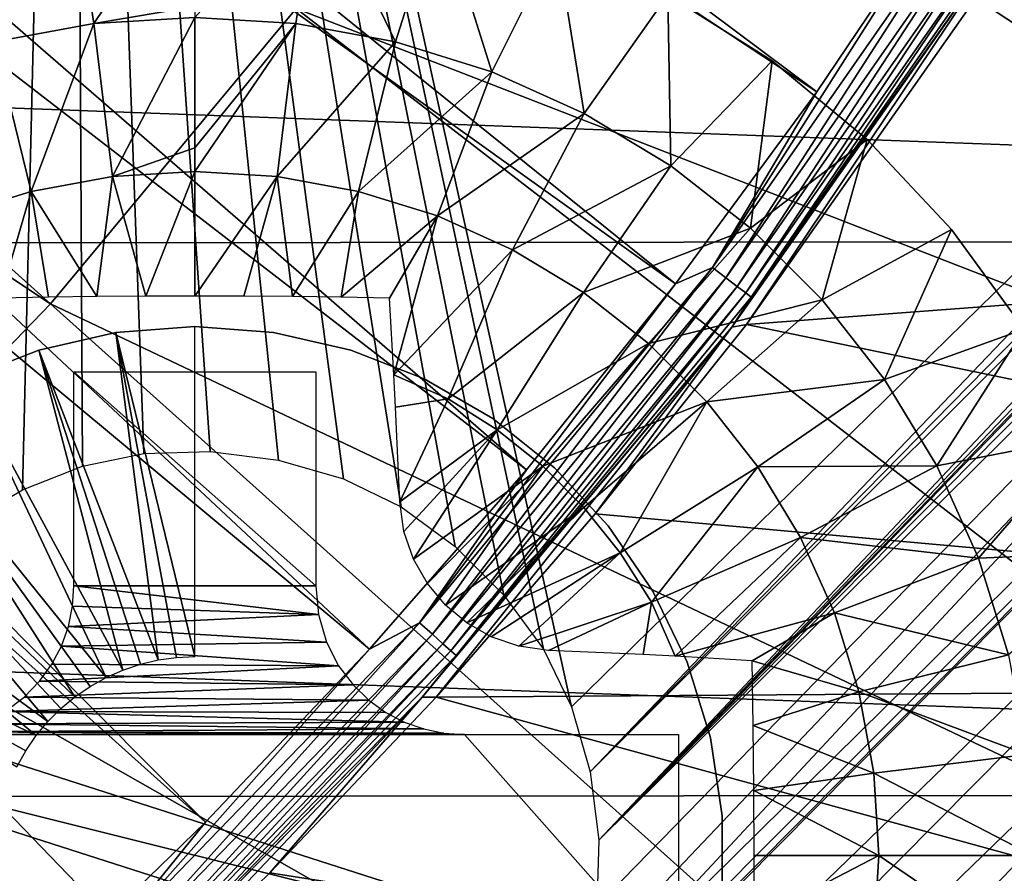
# Model space of a CAD drawing. Header units: millimetres. Extents: x -30.2 to 30.2, y -30.2 to 30.2.
# Tile 124 of 191: x 12.9 to 16.1, y -13.5 to -10.7. Entities that reach past the tile are written whole.
import ezdxf

# ---------------------------------------------------------------- set-up
doc = ezdxf.new("R2010")
doc.units = ezdxf.units.MM
doc.header["$LTSCALE"] = 81.481481
for name, color, linetype in [('1', 7, 'CONTINUOUS'), ('103', 7, 'CONTINUOUS'), ('174', 7, 'CONTINUOUS'), ('244', 7, 'CONTINUOUS'), ('3', 7, 'CONTINUOUS'), ('310', 7, 'CONTINUOUS'), ('311', 7, 'CONTINUOUS'), ('312', 7, 'CONTINUOUS'), ('313', 7, 'CONTINUOUS'), ('314', 7, 'CONTINUOUS'), ('316', 7, 'CONTINUOUS'), ('317', 7, 'CONTINUOUS'), ('68', 7, 'CONTINUOUS'), ('72', 7, 'CONTINUOUS'), ('74', 7, 'CONTINUOUS'), ('79', 7, 'CONTINUOUS')]:
    doc.layers.add(name, color=color, linetype=linetype)

msp = doc.modelspace()

# ---------------------------------------------------------------- linework, layer by layer
at = {"layer": '1', "color": 251, "linetype": 'Continuous', "true_color": 0x4c4c4c}
for points in [[(24.6157, -11.3964, 4.4), (-25.3889, -9.553, 4.4), (25.4077, -9.5028, 4.4), (24.6157, -11.3964, 4.4)], [(-24.5928, -11.4456, 4.4), (-25.3889, -9.553, 4.4), (24.6157, -11.3964, 4.4), (-24.5928, -11.4456, 4.4)], [(23.6812, -13.2291, 4.4), (-24.5928, -11.4456, 4.4), (24.6157, -11.3964, 4.4), (23.6812, -13.2291, 4.4)], [(-23.6543, -13.2769, 4.4), (-24.5928, -11.4456, 4.4), (23.6812, -13.2291, 4.4), (-23.6543, -13.2769, 4.4)], [(22.6143, -14.9798, 4.4), (-23.6543, -13.2769, 4.4), (23.6812, -13.2291, 4.4), (22.6143, -14.9798, 4.4)], [(-22.5838, -15.0255, 4.4), (-23.6543, -13.2769, 4.4), (22.6143, -14.9798, 4.4), (-22.5838, -15.0255, 4.4)]]:
    msp.add_3dface(points, dxfattribs=at)
at = {"layer": '103', "color": 251, "linetype": 'Continuous', "true_color": 0x4c4c4c}
for points in [[(12.7352, -6.4889, -221.4064), (19.903, -11.491, -212.7), (12.4312, -7.0537, -221.4064), (12.7352, -6.4889, -221.4064)], [(20.6889, -10.0071, -212.7), (19.903, -11.491, -212.7), (12.7352, -6.4889, -221.4064), (20.6889, -10.0071, -212.7)], [(12.4312, -7.0537, -221.4064), (19.903, -11.491, -212.7), (13.8121, -7.903, -219.7829), (12.4312, -7.0537, -221.4064)]]:
    msp.add_3dface(points, dxfattribs=at)
at = {"layer": '174', "color": 251, "linetype": 'Continuous', "true_color": 0x4c4c4c}
for points in [[(13.027, -5.4527, -211.7), (11.5192, -7.575, -211.7), (12.4866, -12.4866, -211.7), (13.027, -5.4527, -211.7)], [(13.027, -5.4527, -211.7), (12.4866, -12.4866, -211.7), (12.6732, -12.3385, -211.7), (13.027, -5.4527, -211.7)], [(12.8654, -12.2255, -211.7), (13.027, -5.4527, -211.7), (12.6732, -12.3385, -211.7), (12.8654, -12.2255, -211.7)], [(13.0631, -12.1474, -211.7), (13.027, -5.4527, -211.7), (12.8654, -12.2255, -211.7), (13.0631, -12.1474, -211.7)], [(18.8806, -8.8323, -211.7), (13.027, -5.4527, -211.7), (14.6815, -12.9432, -211.7), (18.8806, -8.8323, -211.7)], [(14.6815, -12.9432, -211.7), (13.027, -5.4527, -211.7), (14.5888, -12.7523, -211.7), (14.6815, -12.9432, -211.7)], [(14.5888, -12.7523, -211.7), (13.027, -5.4527, -211.7), (14.4577, -12.5735, -211.7), (14.5888, -12.7523, -211.7)], [(14.4577, -12.5735, -211.7), (13.027, -5.4527, -211.7), (14.2966, -12.4124, -211.7), (14.4577, -12.5735, -211.7)], [(14.2966, -12.4124, -211.7), (13.027, -5.4527, -211.7), (14.1177, -12.2813, -211.7), (14.2966, -12.4124, -211.7)], [(14.1177, -12.2813, -211.7), (13.027, -5.4527, -211.7), (13.9269, -12.1886, -211.7), (14.1177, -12.2813, -211.7)], [(13.9269, -12.1886, -211.7), (13.027, -5.4527, -211.7), (13.7115, -12.1272, -211.7), (13.9269, -12.1886, -211.7)], [(13.7115, -12.1272, -211.7), (13.027, -5.4527, -211.7), (13.4858, -12.0982, -211.7), (13.7115, -12.1272, -211.7)], [(13.4858, -12.0982, -211.7), (13.027, -5.4527, -211.7), (13.2667, -12.1045, -211.7), (13.4858, -12.0982, -211.7)], [(13.2667, -12.1045, -211.7), (13.027, -5.4527, -211.7), (13.0631, -12.1474, -211.7), (13.2667, -12.1045, -211.7)], [(20.5777, -7.6392, -211.7), (20.6212, -7.4617, -211.7), (14.7718, -13.3843, -211.7), (20.5777, -7.6392, -211.7)], [(20.6212, -7.4617, -211.7), (19.2165, -8.8131, -211.7), (14.7718, -13.3843, -211.7), (20.6212, -7.4617, -211.7)], [(20.2411, -8.4813, -211.7), (20.5777, -7.6392, -211.7), (14.6446, -14.0047, -211.7), (20.2411, -8.4813, -211.7)], [(14.6446, -14.0047, -211.7), (20.5777, -7.6392, -211.7), (14.7226, -13.807, -211.7), (14.6446, -14.0047, -211.7)], [(14.7226, -13.807, -211.7), (20.5777, -7.6392, -211.7), (14.7655, -13.6033, -211.7), (14.7226, -13.807, -211.7)], [(14.7655, -13.6033, -211.7), (20.5777, -7.6392, -211.7), (14.7718, -13.3843, -211.7), (14.7655, -13.6033, -211.7)], [(19.8761, -9.3018, -211.7), (20.2411, -8.4813, -211.7), (8.6651, -20.1633, -211.7), (19.8761, -9.3018, -211.7)], [(8.6651, -20.1633, -211.7), (20.2411, -8.4813, -211.7), (14.3835, -14.3835, -211.7), (8.6651, -20.1633, -211.7)], [(14.3835, -14.3835, -211.7), (20.2411, -8.4813, -211.7), (14.5315, -14.1969, -211.7), (14.3835, -14.3835, -211.7)], [(14.5315, -14.1969, -211.7), (20.2411, -8.4813, -211.7), (14.6446, -14.0047, -211.7), (14.5315, -14.1969, -211.7)], [(19.2165, -8.8131, -211.7), (19.1613, -8.8473, -211.7), (14.7718, -13.3843, -211.7), (19.2165, -8.8131, -211.7)], [(14.7429, -13.1585, -211.7), (18.8806, -8.8323, -211.7), (14.6815, -12.9432, -211.7), (14.7429, -13.1585, -211.7)], [(18.9598, -8.8588, -211.7), (18.8806, -8.8323, -211.7), (14.7429, -13.1585, -211.7), (18.9598, -8.8588, -211.7)], [(19.033, -8.8702, -211.7), (18.9598, -8.8588, -211.7), (14.7429, -13.1585, -211.7), (19.033, -8.8702, -211.7)], [(19.1613, -8.8473, -211.7), (19.1001, -8.8664, -211.7), (14.7718, -13.3843, -211.7), (19.1613, -8.8473, -211.7)], [(14.7718, -13.3843, -211.7), (19.033, -8.8702, -211.7), (14.7429, -13.1585, -211.7), (14.7718, -13.3843, -211.7)], [(19.1001, -8.8664, -211.7), (19.033, -8.8702, -211.7), (14.7718, -13.3843, -211.7), (19.1001, -8.8664, -211.7)], [(9.48, -19.7922, -211.7), (19.8761, -9.3018, -211.7), (8.6651, -20.1633, -211.7), (9.48, -19.7922, -211.7)], [(19.4828, -10.1008, -211.7), (19.8761, -9.3018, -211.7), (9.48, -19.7922, -211.7), (19.4828, -10.1008, -211.7)], [(10.2803, -19.3889, -211.7), (19.4828, -10.1008, -211.7), (9.48, -19.7922, -211.7), (10.2803, -19.3889, -211.7)], [(19.0612, -10.8782, -211.7), (19.4828, -10.1008, -211.7), (10.2803, -19.3889, -211.7), (19.0612, -10.8782, -211.7)], [(11.062, -18.9553, -211.7), (19.0612, -10.8782, -211.7), (10.2803, -19.3889, -211.7), (11.062, -18.9553, -211.7)], [(18.6113, -11.634, -211.7), (19.0612, -10.8782, -211.7), (11.062, -18.9553, -211.7), (18.6113, -11.634, -211.7)], [(11.8212, -18.4936, -211.7), (18.6113, -11.634, -211.7), (11.062, -18.9553, -211.7), (11.8212, -18.4936, -211.7)], [(18.133, -12.3683, -211.7), (18.6113, -11.634, -211.7), (11.8212, -18.4936, -211.7), (18.133, -12.3683, -211.7)], [(12.554, -18.0055, -211.7), (18.133, -12.3683, -211.7), (11.8212, -18.4936, -211.7), (12.554, -18.0055, -211.7)], [(17.6264, -13.0809, -211.7), (18.133, -12.3683, -211.7), (12.554, -18.0055, -211.7), (17.6264, -13.0809, -211.7)], [(13.2653, -17.487, -211.7), (17.6264, -13.0809, -211.7), (12.554, -18.0055, -211.7), (13.2653, -17.487, -211.7)], [(17.0906, -13.7729, -211.7), (17.6264, -13.0809, -211.7), (13.2653, -17.487, -211.7), (17.0906, -13.7729, -211.7)]]:
    msp.add_3dface(points, dxfattribs=at)
at = {"layer": '244', "color": 25, "linetype": 'Continuous', "true_color": 0x996633}
for points in [[(13.3161, -20.3872, -213.2), (20.3872, -13.3161, -213.2), (20.5056, -13.4346, -213.1859), (13.3161, -20.3872, -213.2)], [(13.4346, -20.5056, -213.1859), (13.3161, -20.3872, -213.2), (20.5056, -13.4346, -213.1859), (13.4346, -20.5056, -213.1859)], [(13.4346, -20.5056, -213.1859), (20.5056, -13.4346, -213.1859), (20.6207, -13.5497, -213.1439), (13.4346, -20.5056, -213.1859)]]:
    msp.add_3dface(points, dxfattribs=at)
at = {"layer": '3', "color": 251, "linetype": 'Continuous', "true_color": 0x4c4c4c}
for points in [[(8.638, -7.7397, 6.8418), (8.05, -8.3496, 6.8418), (12.9572, -11.6097, 6.644), (8.638, -7.7397, 6.8418)], [(13.77, -10.6329, 6.644), (8.638, -7.7397, 6.8418), (12.9572, -11.6097, 6.644), (13.77, -10.6329, 6.644)], [(12.9572, -11.6097, 6.644), (8.05, -8.3496, 6.8418), (12.0751, -12.5245, 6.644), (12.9572, -11.6097, 6.644)], [(20.2259, -11.3513, 6.367), (15.1715, -8.5146, 6.644), (14.5095, -9.5994, 6.644), (20.2259, -11.3513, 6.367)], [(20.2259, -11.3513, 6.367), (21.0005, -9.8446, 6.367), (15.1715, -8.5146, 6.644), (20.2259, -11.3513, 6.367)], [(19.3434, -12.7974, 6.367), (14.5095, -9.5994, 6.644), (13.77, -10.6329, 6.644), (19.3434, -12.7974, 6.367)], [(19.3434, -12.7974, 6.367), (20.2259, -11.3513, 6.367), (14.5095, -9.5994, 6.644), (19.3434, -12.7974, 6.367)], [(18.3576, -14.1753, 6.367), (13.77, -10.6329, 6.644), (12.9572, -11.6097, 6.644), (18.3576, -14.1753, 6.367)], [(18.3576, -14.1753, 6.367), (19.3434, -12.7974, 6.367), (13.77, -10.6329, 6.644), (18.3576, -14.1753, 6.367)], [(17.2739, -15.4775, 6.367), (12.9572, -11.6097, 6.644), (12.0751, -12.5245, 6.644), (17.2739, -15.4775, 6.367)], [(17.2739, -15.4775, 6.367), (18.3576, -14.1753, 6.367), (12.9572, -11.6097, 6.644), (17.2739, -15.4775, 6.367)], [(16.098, -16.6971, 6.367), (12.0751, -12.5245, 6.644), (11.1287, -13.3725, 6.644), (16.098, -16.6971, 6.367)], [(16.098, -16.6971, 6.367), (17.2739, -15.4775, 6.367), (12.0751, -12.5245, 6.644), (16.098, -16.6971, 6.367)], [(14.8363, -17.8276, 6.367), (11.1287, -13.3725, 6.644), (10.1229, -14.1492, 6.644), (14.8363, -17.8276, 6.367)], [(14.8363, -17.8276, 6.367), (16.098, -16.6971, 6.367), (11.1287, -13.3725, 6.644), (14.8363, -17.8276, 6.367)]]:
    msp.add_3dface(points, dxfattribs=at)
at = {"layer": '310', "linetype": 'Continuous'}
for points in [[(13.1742, -11.7046, -206.7), (13.435, -11.685, -206.7), (13.1742, -11.7046, -213.2), (13.1742, -11.7046, -206.7)], [(13.1742, -11.7046, -213.2), (13.435, -11.685, -206.7), (13.435, -11.685, -213.2), (13.1742, -11.7046, -213.2)], [(12.9192, -11.7628, -206.7), (13.1742, -11.7046, -206.7), (12.9192, -11.7628, -213.2), (12.9192, -11.7628, -206.7)], [(12.9192, -11.7628, -213.2), (13.1742, -11.7046, -206.7), (13.1742, -11.7046, -213.2), (12.9192, -11.7628, -213.2)], [(12.6757, -11.8583, -206.7), (12.9192, -11.7628, -206.7), (12.6757, -11.8583, -213.2), (12.6757, -11.8583, -206.7)], [(12.6757, -11.8583, -213.2), (12.9192, -11.7628, -206.7), (12.9192, -11.7628, -213.2), (12.6757, -11.8583, -213.2)]]:
    msp.add_3dface(points, dxfattribs=at)
at = {"layer": '311', "linetype": 'Continuous'}
for points in [[(13.435, -11.685, -213.2), (13.435, -11.685, -206.7), (13.6959, -11.7046, -206.7), (13.435, -11.685, -213.2)], [(13.435, -11.685, -213.2), (13.6959, -11.7046, -206.7), (13.6959, -11.7046, -213.2), (13.435, -11.685, -213.2)], [(13.6959, -11.7046, -206.7), (13.9508, -11.7628, -206.7), (13.6959, -11.7046, -213.2), (13.6959, -11.7046, -206.7)], [(13.6959, -11.7046, -213.2), (13.9508, -11.7628, -206.7), (13.9508, -11.7628, -213.2), (13.6959, -11.7046, -213.2)], [(13.9508, -11.7628, -206.7), (14.1943, -11.8583, -206.7), (13.9508, -11.7628, -213.2), (13.9508, -11.7628, -206.7)], [(13.9508, -11.7628, -213.2), (14.1943, -11.8583, -206.7), (14.1943, -11.8583, -213.2), (13.9508, -11.7628, -213.2)], [(14.1943, -11.8583, -206.7), (14.4208, -11.9891, -206.7), (14.1943, -11.8583, -213.2), (14.1943, -11.8583, -206.7)], [(14.1943, -11.8583, -213.2), (14.4208, -11.9891, -206.7), (14.4208, -11.9891, -213.2), (14.1943, -11.8583, -213.2)], [(14.4208, -11.9891, -206.7), (14.6253, -12.1522, -206.7), (14.4208, -11.9891, -213.2), (14.4208, -11.9891, -206.7)], [(14.4208, -11.9891, -213.2), (14.6253, -12.1522, -206.7), (14.6253, -12.1522, -213.2), (14.4208, -11.9891, -213.2)], [(14.6253, -12.1522, -206.7), (14.8032, -12.3439, -206.7), (14.6253, -12.1522, -213.2), (14.6253, -12.1522, -206.7)], [(14.6253, -12.1522, -213.2), (14.8032, -12.3439, -206.7), (14.8032, -12.3439, -213.2), (14.6253, -12.1522, -213.2)], [(14.8032, -12.3439, -206.7), (14.9506, -12.56, -206.7), (14.8032, -12.3439, -213.2), (14.8032, -12.3439, -206.7)], [(14.8032, -12.3439, -213.2), (14.9506, -12.56, -206.7), (14.9506, -12.56, -213.2), (14.8032, -12.3439, -213.2)], [(14.9506, -12.56, -206.7), (15.0641, -12.7957, -206.7), (14.9506, -12.56, -213.2), (14.9506, -12.56, -206.7)], [(14.9506, -12.56, -213.2), (15.0641, -12.7957, -206.7), (15.0641, -12.7957, -213.2), (14.9506, -12.56, -213.2)], [(15.0641, -12.7957, -206.7), (15.1412, -13.0456, -206.7), (15.0641, -12.7957, -213.2), (15.0641, -12.7957, -206.7)], [(15.0641, -12.7957, -213.2), (15.1412, -13.0456, -206.7), (15.1412, -13.0456, -213.2), (15.0641, -12.7957, -213.2)], [(15.1412, -13.0456, -206.7), (15.1801, -13.3043, -206.7), (15.1412, -13.0456, -213.2), (15.1412, -13.0456, -206.7)], [(15.1412, -13.0456, -213.2), (15.1801, -13.3043, -206.7), (15.1801, -13.3043, -213.2), (15.1412, -13.0456, -213.2)], [(15.1801, -13.3043, -206.7), (15.1801, -13.5658, -206.7), (15.1801, -13.3043, -213.2), (15.1801, -13.3043, -206.7)], [(15.1801, -13.3043, -213.2), (15.1801, -13.5658, -206.7), (15.1801, -13.5658, -213.2), (15.1801, -13.3043, -213.2)]]:
    msp.add_3dface(points, dxfattribs=at)
at = {"layer": '312', "linetype": 'Continuous'}
for points in [[(13.435, -11.685, -206.7), (13.1742, -11.7046, -206.7), (13.435, -12.7769, -203.7), (13.435, -11.685, -206.7)], [(13.1742, -11.7046, -206.7), (12.9192, -11.7628, -206.7), (13.3142, -12.7881, -203.7), (13.1742, -11.7046, -206.7)], [(13.435, -12.7769, -203.7), (13.1742, -11.7046, -206.7), (13.3744, -12.7797, -203.7), (13.435, -12.7769, -203.7)], [(13.3744, -12.7797, -203.7), (13.1742, -11.7046, -206.7), (13.3142, -12.7881, -203.7), (13.3744, -12.7797, -203.7)], [(12.9192, -11.7628, -206.7), (12.6757, -11.8583, -206.7), (13.1974, -12.8214, -203.7), (12.9192, -11.7628, -206.7)], [(13.3142, -12.7881, -203.7), (12.9192, -11.7628, -206.7), (13.255, -12.802, -203.7), (13.3142, -12.7881, -203.7)], [(13.255, -12.802, -203.7), (12.9192, -11.7628, -206.7), (13.1974, -12.8214, -203.7), (13.255, -12.802, -203.7)], [(12.6757, -11.8583, -206.7), (12.4492, -11.9891, -206.7), (13.1417, -12.8459, -203.7), (12.6757, -11.8583, -206.7)], [(13.1974, -12.8214, -203.7), (12.6757, -11.8583, -206.7), (13.1417, -12.8459, -203.7), (13.1974, -12.8214, -203.7)], [(12.4492, -11.9891, -206.7), (12.2447, -12.1522, -206.7), (13.0385, -12.9098, -203.7), (12.4492, -11.9891, -206.7)], [(13.1417, -12.8459, -203.7), (12.4492, -11.9891, -206.7), (13.0886, -12.8755, -203.7), (13.1417, -12.8459, -203.7)], [(13.0886, -12.8755, -203.7), (12.4492, -11.9891, -206.7), (13.0385, -12.9098, -203.7), (13.0886, -12.8755, -203.7)], [(12.2447, -12.1522, -206.7), (12.0668, -12.3439, -206.7), (12.9487, -12.9916, -203.7), (12.2447, -12.1522, -206.7)], [(13.0385, -12.9098, -203.7), (12.2447, -12.1522, -206.7), (12.9917, -12.9487, -203.7), (13.0385, -12.9098, -203.7)], [(12.9917, -12.9487, -203.7), (12.2447, -12.1522, -206.7), (12.9487, -12.9916, -203.7), (12.9917, -12.9487, -203.7)], [(12.0668, -12.3439, -206.7), (11.9195, -12.56, -206.7), (12.9099, -13.0384, -203.7), (12.0668, -12.3439, -206.7)], [(12.9487, -12.9916, -203.7), (12.0668, -12.3439, -206.7), (12.9099, -13.0384, -203.7), (12.9487, -12.9916, -203.7)], [(12.9099, -13.0384, -203.7), (11.9195, -12.56, -206.7), (12.8755, -13.0886, -203.7), (12.9099, -13.0384, -203.7)], [(12.8755, -13.0886, -203.7), (11.9195, -12.56, -206.7), (12.8459, -13.1417, -203.7), (12.8755, -13.0886, -203.7)]]:
    msp.add_3dface(points, dxfattribs=at)
at = {"layer": '313', "linetype": 'Continuous'}
for points in [[(15.0007, -10.587, -213.2), (15.3453, -10.8057, -213.2), (15.0007, -10.587, -214.7125), (15.0007, -10.587, -213.2)], [(15.0007, -10.587, -214.7125), (15.3453, -10.8057, -213.2), (15.3453, -10.8057, -214.7125), (15.0007, -10.587, -214.7125)], [(15.3453, -10.8057, -213.2), (15.6598, -11.0659, -213.2), (15.3453, -10.8057, -214.7125), (15.3453, -10.8057, -213.2)], [(15.3453, -10.8057, -214.7125), (15.6598, -11.0659, -213.2), (15.6598, -11.0659, -214.7125), (15.3453, -10.8057, -214.7125)], [(15.6598, -11.0659, -213.2), (15.9392, -11.3634, -213.2), (15.6598, -11.0659, -214.7125), (15.6598, -11.0659, -213.2)], [(15.6598, -11.0659, -214.7125), (15.9392, -11.3634, -213.2), (15.9392, -11.3634, -214.7125), (15.6598, -11.0659, -214.7125)], [(15.9392, -11.3634, -213.2), (16.1791, -11.6936, -213.2), (15.9392, -11.3634, -214.7125), (15.9392, -11.3634, -213.2)], [(15.9392, -11.3634, -214.7125), (16.1791, -11.6936, -213.2), (16.1791, -11.6936, -214.7125), (15.9392, -11.3634, -214.7125)]]:
    msp.add_3dface(points, dxfattribs=at)
at = {"layer": '314', "linetype": 'Continuous'}
for points in [[(13.435, -10.6619, -215.0336), (13.8424, -10.2107, -214.7125), (13.7693, -10.6821, -215.0336), (13.435, -10.6619, -215.0336)], [(13.7693, -10.6821, -215.0336), (13.8424, -10.2107, -214.7125), (14.0987, -10.7425, -215.0336), (13.7693, -10.6821, -215.0336)], [(13.8424, -10.2107, -214.7125), (14.2433, -10.2871, -214.7125), (14.0987, -10.7425, -215.0336), (13.8424, -10.2107, -214.7125)], [(14.0987, -10.7425, -215.0336), (14.2433, -10.2871, -214.7125), (14.4184, -10.8421, -215.0336), (14.0987, -10.7425, -215.0336)], [(14.2433, -10.2871, -214.7125), (14.6314, -10.4133, -214.7125), (14.4184, -10.8421, -215.0336), (14.2433, -10.2871, -214.7125)], [(14.4184, -10.8421, -215.0336), (14.6314, -10.4133, -214.7125), (14.7238, -10.9796, -215.0336), (14.4184, -10.8421, -215.0336)], [(14.6314, -10.4133, -214.7125), (15.0007, -10.587, -214.7125), (14.7238, -10.9796, -215.0336), (14.6314, -10.4133, -214.7125)], [(14.7238, -10.9796, -215.0336), (15.0007, -10.587, -214.7125), (15.0103, -11.1528, -215.0336), (14.7238, -10.9796, -215.0336)], [(15.0007, -10.587, -214.7125), (15.3453, -10.8057, -214.7125), (15.0103, -11.1528, -215.0336), (15.0007, -10.587, -214.7125)], [(13.435, -10.6619, -215.0336), (13.7693, -10.6821, -215.0336), (13.435, -11.0935, -215.2659), (13.435, -10.6619, -215.0336)], [(13.7078, -11.1883, -215.3028), (13.435, -11.1718, -215.3028), (13.7693, -10.6821, -215.0336), (13.7078, -11.1883, -215.3028)], [(13.7693, -10.6821, -215.0336), (13.435, -11.1718, -215.3028), (13.435, -11.0935, -215.2659), (13.7693, -10.6821, -215.0336)], [(13.7078, -11.1883, -215.3028), (13.7693, -10.6821, -215.0336), (14.0987, -10.7425, -215.0336), (13.7078, -11.1883, -215.3028)], [(13.9766, -11.2376, -215.3028), (13.7078, -11.1883, -215.3028), (14.0987, -10.7425, -215.0336), (13.9766, -11.2376, -215.3028)], [(13.9766, -11.2376, -215.3028), (14.0987, -10.7425, -215.0336), (14.4184, -10.8421, -215.0336), (13.9766, -11.2376, -215.3028)], [(15.0103, -11.1528, -215.0336), (15.3453, -10.8057, -214.7125), (15.2739, -11.3593, -215.0336), (15.0103, -11.1528, -215.0336)], [(15.3453, -10.8057, -214.7125), (15.6598, -11.0659, -214.7125), (15.2739, -11.3593, -215.0336), (15.3453, -10.8057, -214.7125)], [(14.2376, -11.3189, -215.3028), (13.9766, -11.2376, -215.3028), (14.4184, -10.8421, -215.0336), (14.2376, -11.3189, -215.3028)], [(14.2376, -11.3189, -215.3028), (14.4184, -10.8421, -215.0336), (14.7238, -10.9796, -215.0336), (14.2376, -11.3189, -215.3028)], [(14.4868, -11.4311, -215.3028), (14.2376, -11.3189, -215.3028), (14.7238, -10.9796, -215.0336), (14.4868, -11.4311, -215.3028)], [(14.4868, -11.4311, -215.3028), (14.7238, -10.9796, -215.0336), (15.0103, -11.1528, -215.0336), (14.4868, -11.4311, -215.3028)], [(15.2739, -11.3593, -215.0336), (15.6598, -11.0659, -214.7125), (15.5107, -11.5961, -215.0336), (15.2739, -11.3593, -215.0336)], [(15.6598, -11.0659, -214.7125), (15.9392, -11.3634, -214.7125), (15.5107, -11.5961, -215.0336), (15.6598, -11.0659, -214.7125)], [(13.435, -11.1718, -215.3028), (13.7078, -11.1883, -215.3028), (13.435, -11.5841, -215.4729), (13.435, -11.1718, -215.3028)], [(14.7207, -11.5725, -215.3028), (14.4868, -11.4311, -215.3028), (15.0103, -11.1528, -215.0336), (14.7207, -11.5725, -215.3028)], [(14.7207, -11.5725, -215.3028), (15.0103, -11.1528, -215.0336), (15.2739, -11.3593, -215.0336), (14.7207, -11.5725, -215.3028)], [(13.435, -11.5841, -215.4729), (13.7078, -11.1883, -215.3028), (13.5973, -11.5845, -215.4704), (13.435, -11.5841, -215.4729)], [(13.5973, -11.5845, -215.4704), (13.7078, -11.1883, -215.3028), (13.7585, -11.5858, -215.4632), (13.5973, -11.5845, -215.4704)], [(13.7078, -11.1883, -215.3028), (13.9766, -11.2376, -215.3028), (13.7585, -11.5858, -215.4632), (13.7078, -11.1883, -215.3028)], [(13.7585, -11.5858, -215.4632), (13.9766, -11.2376, -215.3028), (13.9191, -11.588, -215.4512), (13.7585, -11.5858, -215.4632)], [(13.9766, -11.2376, -215.3028), (14.2376, -11.3189, -215.3028), (13.9191, -11.588, -215.4512), (13.9766, -11.2376, -215.3028)], [(13.9191, -11.588, -215.4512), (14.2376, -11.3189, -215.3028), (14.0791, -11.5909, -215.4343), (13.9191, -11.588, -215.4512)], [(14.2376, -11.3189, -215.3028), (14.094, -11.8452, -215.5184), (14.0791, -11.5909, -215.4343), (14.2376, -11.3189, -215.3028)], [(14.4868, -11.4311, -215.3028), (14.094, -11.8452, -215.5184), (14.2376, -11.3189, -215.3028), (14.4868, -11.4311, -215.3028)], [(14.9358, -11.741, -215.3028), (14.7207, -11.5725, -215.3028), (15.2739, -11.3593, -215.0336), (14.9358, -11.741, -215.3028)], [(14.9358, -11.741, -215.3028), (15.2739, -11.3593, -215.0336), (15.5107, -11.5961, -215.0336), (14.9358, -11.741, -215.3028)], [(15.5107, -11.5961, -215.0336), (15.9392, -11.3634, -214.7125), (15.7172, -11.8597, -215.0336), (15.5107, -11.5961, -215.0336)], [(15.9392, -11.3634, -214.7125), (16.1791, -11.6936, -214.7125), (15.7172, -11.8597, -215.0336), (15.9392, -11.3634, -214.7125)], [(14.2729, -11.9244, -215.5162), (14.094, -11.8452, -215.5184), (14.4868, -11.4311, -215.3028), (14.2729, -11.9244, -215.5162)], [(14.7207, -11.5725, -215.3028), (14.2729, -11.9244, -215.5162), (14.4868, -11.4311, -215.3028), (14.7207, -11.5725, -215.3028)], [(14.436, -12.0271, -215.5162), (14.2729, -11.9244, -215.5162), (14.7207, -11.5725, -215.3028), (14.436, -12.0271, -215.5162)], [(14.9358, -11.741, -215.3028), (14.436, -12.0271, -215.5162), (14.7207, -11.5725, -215.3028), (14.9358, -11.741, -215.3028)], [(15.1291, -11.9343, -215.3028), (14.9358, -11.741, -215.3028), (15.5107, -11.5961, -215.0336), (15.1291, -11.9343, -215.3028)], [(15.1291, -11.9343, -215.3028), (15.5107, -11.5961, -215.0336), (15.7172, -11.8597, -215.0336), (15.1291, -11.9343, -215.3028)], [(15.7172, -11.8597, -215.0336), (16.1791, -11.6936, -214.7125), (15.8905, -12.1463, -215.0336), (15.7172, -11.8597, -215.0336)], [(16.1791, -11.6936, -214.7125), (16.3757, -12.0512, -214.7125), (15.8905, -12.1463, -215.0336), (16.1791, -11.6936, -214.7125)], [(14.5865, -12.1473, -215.5162), (14.436, -12.0271, -215.5162), (14.9358, -11.741, -215.3028), (14.5865, -12.1473, -215.5162)], [(15.1291, -11.9343, -215.3028), (14.5865, -12.1473, -215.5162), (14.9358, -11.741, -215.3028), (15.1291, -11.9343, -215.3028)], [(14.094, -11.8452, -215.5184), (14.2729, -11.9244, -215.5162), (14.0994, -11.9513, -215.5495), (14.094, -11.8452, -215.5184)], [(15.2976, -12.1494, -215.3028), (15.1291, -11.9343, -215.3028), (15.7172, -11.8597, -215.0336), (15.2976, -12.1494, -215.3028)], [(15.2976, -12.1494, -215.3028), (15.7172, -11.8597, -215.0336), (15.8905, -12.1463, -215.0336), (15.2976, -12.1494, -215.3028)], [(14.0994, -11.9513, -215.5495), (14.2729, -11.9244, -215.5162), (14.1132, -12.2644, -215.6278), (14.0994, -11.9513, -215.5495)], [(14.2729, -11.9244, -215.5162), (14.436, -12.0271, -215.5162), (14.1132, -12.2644, -215.6278), (14.2729, -11.9244, -215.5162)], [(14.7228, -12.2835, -215.5162), (14.5865, -12.1473, -215.5162), (15.1291, -11.9343, -215.3028), (14.7228, -12.2835, -215.5162)], [(14.843, -12.4341, -215.5162), (14.7228, -12.2835, -215.5162), (15.1291, -11.9343, -215.3028), (14.843, -12.4341, -215.5162)], [(15.2976, -12.1494, -215.3028), (14.843, -12.4341, -215.5162), (15.1291, -11.9343, -215.3028), (15.2976, -12.1494, -215.3028)], [(14.1132, -12.2644, -215.6278), (14.436, -12.0271, -215.5162), (14.1272, -12.3634, -215.6472), (14.1132, -12.2644, -215.6278)], [(14.1272, -12.3634, -215.6472), (14.436, -12.0271, -215.5162), (14.1588, -12.4544, -215.6607), (14.1272, -12.3634, -215.6472)], [(14.436, -12.0271, -215.5162), (14.5865, -12.1473, -215.5162), (14.1588, -12.4544, -215.6607), (14.436, -12.0271, -215.5162)], [(15.8905, -12.1463, -215.0336), (16.3757, -12.0512, -214.7125), (16.0279, -12.4517, -215.0336), (15.8905, -12.1463, -215.0336)], [(16.3757, -12.0512, -214.7125), (16.526, -12.4307, -214.7125), (16.0279, -12.4517, -215.0336), (16.3757, -12.0512, -214.7125)], [(14.1588, -12.4544, -215.6607), (14.5865, -12.1473, -215.5162), (14.2051, -12.5354, -215.6685), (14.1588, -12.4544, -215.6607)], [(14.2051, -12.5354, -215.6685), (14.5865, -12.1473, -215.5162), (14.2648, -12.6064, -215.6711), (14.2051, -12.5354, -215.6685)], [(14.5865, -12.1473, -215.5162), (14.7228, -12.2835, -215.5162), (14.2648, -12.6064, -215.6711), (14.5865, -12.1473, -215.5162)], [(14.9457, -12.5971, -215.5162), (14.843, -12.4341, -215.5162), (15.2976, -12.1494, -215.3028), (14.9457, -12.5971, -215.5162)], [(15.439, -12.3833, -215.3028), (14.9457, -12.5971, -215.5162), (15.2976, -12.1494, -215.3028), (15.439, -12.3833, -215.3028)], [(15.439, -12.3833, -215.3028), (15.2976, -12.1494, -215.3028), (15.8905, -12.1463, -215.0336), (15.439, -12.3833, -215.3028)], [(15.439, -12.3833, -215.3028), (15.8905, -12.1463, -215.0336), (16.0279, -12.4517, -215.0336), (15.439, -12.3833, -215.3028)], [(14.2648, -12.6064, -215.6711), (14.7228, -12.2835, -215.5162), (14.3356, -12.6655, -215.6685), (14.2648, -12.6064, -215.6711)], [(14.7228, -12.2835, -215.5162), (14.843, -12.4341, -215.5162), (14.3356, -12.6655, -215.6685), (14.7228, -12.2835, -215.5162)], [(15.025, -12.7761, -215.5184), (14.9457, -12.5971, -215.5162), (15.439, -12.3833, -215.3028), (15.025, -12.7761, -215.5184)], [(15.5512, -12.6325, -215.3028), (15.025, -12.7761, -215.5184), (15.439, -12.3833, -215.3028), (15.5512, -12.6325, -215.3028)], [(15.5512, -12.6325, -215.3028), (15.439, -12.3833, -215.3028), (16.0279, -12.4517, -215.0336), (15.5512, -12.6325, -215.3028)], [(14.3356, -12.6655, -215.6685), (14.843, -12.4341, -215.5162), (14.4159, -12.7113, -215.6606), (14.3356, -12.6655, -215.6685)], [(14.4159, -12.7113, -215.6606), (14.843, -12.4341, -215.5162), (14.5067, -12.7429, -215.6471), (14.4159, -12.7113, -215.6606)], [(14.843, -12.4341, -215.5162), (14.9457, -12.5971, -215.5162), (14.5067, -12.7429, -215.6471), (14.843, -12.4341, -215.5162)], [(16.0279, -12.4517, -215.0336), (16.526, -12.4307, -214.7125), (16.1275, -12.7714, -215.0336), (16.0279, -12.4517, -215.0336)], [(15.5512, -12.6325, -215.3028), (16.0279, -12.4517, -215.0336), (16.1275, -12.7714, -215.0336), (15.5512, -12.6325, -215.3028)], [(14.9457, -12.5971, -215.5162), (14.6056, -12.7568, -215.6278), (14.5067, -12.7429, -215.6471), (14.9457, -12.5971, -215.5162)], [(14.9191, -12.7706, -215.5494), (14.6056, -12.7568, -215.6278), (14.9457, -12.5971, -215.5162), (14.9191, -12.7706, -215.5494)], [(15.025, -12.7761, -215.5184), (14.9191, -12.7706, -215.5494), (14.9457, -12.5971, -215.5162), (15.025, -12.7761, -215.5184)], [(15.2791, -12.7909, -215.4343), (15.025, -12.7761, -215.5184), (15.5512, -12.6325, -215.3028), (15.2791, -12.7909, -215.4343)], [(15.6325, -12.8934, -215.3028), (15.2791, -12.7909, -215.4343), (15.5512, -12.6325, -215.3028), (15.6325, -12.8934, -215.3028)], [(15.6325, -12.8934, -215.3028), (15.5512, -12.6325, -215.3028), (16.1275, -12.7714, -215.0336), (15.6325, -12.8934, -215.3028)], [(15.2829, -13.005, -215.4557), (15.2791, -12.7909, -215.4343), (15.6325, -12.8934, -215.3028), (15.2829, -13.005, -215.4557)], [(15.6325, -12.8934, -215.3028), (16.1275, -12.7714, -215.0336), (16.1879, -13.1008, -215.0336), (15.6325, -12.8934, -215.3028)], [(15.6817, -13.1622, -215.3028), (15.2829, -13.005, -215.4557), (15.6325, -12.8934, -215.3028), (15.6817, -13.1622, -215.3028)], [(15.6817, -13.1622, -215.3028), (15.6325, -12.8934, -215.3028), (16.1879, -13.1008, -215.0336), (15.6817, -13.1622, -215.3028)], [(15.2852, -13.2199, -215.4686), (15.2829, -13.005, -215.4557), (15.6817, -13.1622, -215.3028), (15.2852, -13.2199, -215.4686)], [(15.6817, -13.1622, -215.3028), (16.1879, -13.1008, -215.0336), (16.2081, -13.435, -215.0336), (15.6817, -13.1622, -215.3028)], [(15.6982, -13.435, -215.3028), (15.2852, -13.2199, -215.4686), (15.6817, -13.1622, -215.3028), (15.6982, -13.435, -215.3028)], [(15.6982, -13.435, -215.3028), (15.6817, -13.1622, -215.3028), (16.2081, -13.435, -215.0336), (15.6982, -13.435, -215.3028)], [(15.2859, -13.435, -215.4729), (15.2852, -13.2199, -215.4686), (15.6982, -13.435, -215.3028), (15.2859, -13.435, -215.4729)], [(15.2852, -13.6501, -215.4686), (15.2859, -13.435, -215.4729), (15.6982, -13.435, -215.3028), (15.2852, -13.6501, -215.4686)], [(15.6817, -13.7078, -215.3028), (15.2852, -13.6501, -215.4686), (15.6982, -13.435, -215.3028), (15.6817, -13.7078, -215.3028)], [(15.6817, -13.7078, -215.3028), (15.6982, -13.435, -215.3028), (16.1879, -13.7693, -215.0336), (15.6817, -13.7078, -215.3028)], [(15.6982, -13.435, -215.3028), (16.2081, -13.435, -215.0336), (16.1879, -13.7693, -215.0336), (15.6982, -13.435, -215.3028)]]:
    msp.add_3dface(points, dxfattribs=at)
at = {"layer": '316', "linetype": 'Continuous'}
for points in [[(13.0277, -10.2107, -214.7125), (13.435, -10.185, -214.7125), (13.1008, -10.6821, -215.0336), (13.0277, -10.2107, -214.7125)], [(13.435, -10.185, -214.7125), (13.435, -10.6256, -215.0116), (13.1008, -10.6821, -215.0336), (13.435, -10.185, -214.7125)], [(12.6268, -10.2871, -214.7125), (13.0277, -10.2107, -214.7125), (12.7714, -10.7425, -215.0336), (12.6268, -10.2871, -214.7125)], [(12.7714, -10.7425, -215.0336), (13.0277, -10.2107, -214.7125), (13.1008, -10.6821, -215.0336), (12.7714, -10.7425, -215.0336)], [(13.435, -10.6256, -215.0116), (13.435, -10.6619, -215.0336), (13.1008, -10.6821, -215.0336), (13.435, -10.6256, -215.0116)], [(12.8934, -11.2376, -215.3028), (12.7714, -10.7425, -215.0336), (13.1008, -10.6821, -215.0336), (12.8934, -11.2376, -215.3028)], [(13.1622, -11.1883, -215.3028), (12.8934, -11.2376, -215.3028), (13.1008, -10.6821, -215.0336), (13.1622, -11.1883, -215.3028)], [(13.435, -10.6619, -215.0336), (13.1622, -11.1883, -215.3028), (13.1008, -10.6821, -215.0336), (13.435, -10.6619, -215.0336)], [(13.435, -10.6619, -215.0336), (13.435, -11.0935, -215.2659), (13.1622, -11.1883, -215.3028), (13.435, -10.6619, -215.0336)], [(12.8934, -11.2376, -215.3028), (12.6325, -11.3189, -215.3028), (12.7714, -10.7425, -215.0336), (12.8934, -11.2376, -215.3028)], [(13.435, -11.0935, -215.2659), (13.435, -11.1718, -215.3028), (13.1622, -11.1883, -215.3028), (13.435, -11.0935, -215.2659)], [(13.435, -11.1718, -215.3028), (13.2726, -11.5845, -215.4704), (13.1622, -11.1883, -215.3028), (13.435, -11.1718, -215.3028)], [(13.435, -11.1718, -215.3028), (13.435, -11.5841, -215.4729), (13.2726, -11.5845, -215.4704), (13.435, -11.1718, -215.3028)], [(13.1622, -11.1883, -215.3028), (13.1113, -11.5858, -215.4632), (12.8934, -11.2376, -215.3028), (13.1622, -11.1883, -215.3028)], [(13.2726, -11.5845, -215.4704), (13.1113, -11.5858, -215.4632), (13.1622, -11.1883, -215.3028), (13.2726, -11.5845, -215.4704)], [(12.8934, -11.2376, -215.3028), (12.7909, -11.5909, -215.4343), (12.6325, -11.3189, -215.3028), (12.8934, -11.2376, -215.3028)], [(12.9508, -11.588, -215.4511), (12.7909, -11.5909, -215.4343), (12.8934, -11.2376, -215.3028), (12.9508, -11.588, -215.4511)], [(13.1113, -11.5858, -215.4632), (12.9508, -11.588, -215.4511), (12.8934, -11.2376, -215.3028), (13.1113, -11.5858, -215.4632)]]:
    msp.add_3dface(points, dxfattribs=at)
at = {"layer": '317', "linetype": 'Continuous'}
for points in [[(13.835, -11.835, -214.05), (13.835, -12.5426, -214.05), (13.035, -11.835, -214.05), (13.835, -11.835, -214.05)], [(13.035, -11.835, -214.05), (13.835, -12.5426, -214.05), (13.035, -12.5426, -214.05), (13.035, -11.835, -214.05)], [(13.035, -12.5426, -214.05), (13.8441, -12.6381, -214.05), (13.0304, -12.6106, -214.05), (13.035, -12.5426, -214.05)], [(13.835, -12.5426, -214.05), (13.8441, -12.6381, -214.05), (13.035, -12.5426, -214.05), (13.835, -12.5426, -214.05)], [(13.0304, -12.6106, -214.05), (13.8441, -12.6381, -214.05), (13.0166, -12.6776, -214.05), (13.0304, -12.6106, -214.05)], [(13.8441, -12.6381, -214.05), (13.8711, -12.7294, -214.05), (13.0166, -12.6776, -214.05), (13.8441, -12.6381, -214.05)], [(13.0166, -12.6776, -214.05), (13.8711, -12.7294, -214.05), (12.9936, -12.7421, -214.05), (13.0166, -12.6776, -214.05)], [(13.8711, -12.7294, -214.05), (13.911, -12.8074, -214.05), (12.9936, -12.7421, -214.05), (13.8711, -12.7294, -214.05)], [(12.9936, -12.7421, -214.05), (13.911, -12.8074, -214.05), (12.9621, -12.8025, -214.05), (12.9936, -12.7421, -214.05)], [(12.9621, -12.8025, -214.05), (13.911, -12.8074, -214.05), (12.9217, -12.8588, -214.05), (12.9621, -12.8025, -214.05)], [(13.911, -12.8074, -214.05), (13.9586, -12.8707, -214.05), (12.9217, -12.8588, -214.05), (13.911, -12.8074, -214.05)], [(12.9217, -12.8588, -214.05), (13.9586, -12.8707, -214.05), (12.8707, -12.9114, -214.05), (12.9217, -12.8588, -214.05)], [(13.9586, -12.8707, -214.05), (14.0112, -12.9217, -214.05), (12.8707, -12.9114, -214.05), (13.9586, -12.8707, -214.05)], [(12.8707, -12.9114, -214.05), (14.0112, -12.9217, -214.05), (12.8074, -12.9591, -214.05), (12.8707, -12.9114, -214.05)], [(14.0112, -12.9217, -214.05), (14.0676, -12.9621, -214.05), (12.8074, -12.9591, -214.05), (14.0112, -12.9217, -214.05)], [(12.8074, -12.9591, -214.05), (14.128, -12.9936, -214.05), (12.7294, -12.999, -214.05), (12.8074, -12.9591, -214.05)], [(14.0676, -12.9621, -214.05), (14.128, -12.9936, -214.05), (12.8074, -12.9591, -214.05), (14.0676, -12.9621, -214.05)], [(12.7294, -12.999, -214.05), (14.1924, -13.0166, -214.05), (12.6381, -13.0259, -214.05), (12.7294, -12.999, -214.05)], [(14.128, -12.9936, -214.05), (14.1924, -13.0166, -214.05), (12.7294, -12.999, -214.05), (14.128, -12.9936, -214.05)], [(12.6381, -13.0259, -214.05), (14.3274, -13.035, -214.05), (12.5426, -13.035, -214.05), (12.6381, -13.0259, -214.05)], [(14.1924, -13.0166, -214.05), (14.2594, -13.0304, -214.05), (12.6381, -13.0259, -214.05), (14.1924, -13.0166, -214.05)], [(14.2594, -13.0304, -214.05), (14.3274, -13.035, -214.05), (12.6381, -13.0259, -214.05), (14.2594, -13.0304, -214.05)], [(11.835, -13.035, -214.05), (12.5426, -13.035, -214.05), (15.035, -13.835, -214.05), (11.835, -13.035, -214.05)], [(12.5426, -13.835, -214.05), (11.835, -13.035, -214.05), (14.3274, -13.835, -214.05), (12.5426, -13.835, -214.05)], [(14.3274, -13.835, -214.05), (11.835, -13.035, -214.05), (15.035, -13.835, -214.05), (14.3274, -13.835, -214.05)], [(12.5426, -13.035, -214.05), (14.3274, -13.035, -214.05), (15.035, -13.835, -214.05), (12.5426, -13.035, -214.05)], [(14.3274, -13.035, -214.05), (15.035, -13.035, -214.05), (15.035, -13.835, -214.05), (14.3274, -13.035, -214.05)]]:
    msp.add_3dface(points, dxfattribs=at)
at = {"layer": '68', "color": 251, "linetype": 'Continuous', "true_color": 0x4c4c4c}
for points in [[(8.5283, -6.3075, -114.9299), (8.8063, -5.9132, -114.9299), (15.4928, -10.9083, -118.6883), (8.5283, -6.3075, -114.9299)], [(15.4928, -10.9083, -118.6883), (8.8063, -5.9132, -114.9299), (15.9333, -10.2542, -118.6883), (15.4928, -10.9083, -118.6883)], [(8.2326, -6.6887, -114.9299), (8.5283, -6.3075, -114.9299), (15.0255, -11.5435, -118.6883), (8.2326, -6.6887, -114.9299)], [(15.0255, -11.5435, -118.6883), (8.5283, -6.3075, -114.9299), (15.4928, -10.9083, -118.6883), (15.0255, -11.5435, -118.6883)], [(7.92, -7.0562, -114.9299), (8.2326, -6.6887, -114.9299), (14.5321, -12.1588, -118.6883), (7.92, -7.0562, -114.9299)], [(14.5321, -12.1588, -118.6883), (8.2326, -6.6887, -114.9299), (15.0255, -11.5435, -118.6883), (14.5321, -12.1588, -118.6883)], [(7.5909, -7.409, -114.9299), (7.92, -7.0562, -114.9299), (14.0136, -12.7529, -118.6883), (7.5909, -7.409, -114.9299)], [(14.0136, -12.7529, -118.6883), (7.92, -7.0562, -114.9299), (14.5321, -12.1588, -118.6883), (14.0136, -12.7529, -118.6883)], [(7.2462, -7.7465, -114.9299), (7.5909, -7.409, -114.9299), (13.4708, -13.325, -118.6883), (7.2462, -7.7465, -114.9299)], [(13.4708, -13.325, -118.6883), (7.5909, -7.409, -114.9299), (14.0136, -12.7529, -118.6883), (13.4708, -13.325, -118.6883)], [(12.3162, -14.399, -118.6883), (7.2462, -7.7465, -114.9299), (12.9047, -13.874, -118.6883), (12.3162, -14.399, -118.6883)], [(12.9047, -13.874, -118.6883), (7.2462, -7.7465, -114.9299), (13.4708, -13.325, -118.6883), (12.9047, -13.874, -118.6883)]]:
    msp.add_3dface(points, dxfattribs=at)
at = {"layer": '72', "color": 251, "linetype": 'Continuous', "true_color": 0x4c4c4c}
for points in [[(15.2122, -11.687, -119.039), (16.1312, -10.3816, -119.039), (15.2607, -11.6787, -120), (15.2122, -11.687, -119.039)], [(15.2607, -11.6787, -120), (16.1312, -10.3816, -119.039), (16.1777, -10.3713, -120), (15.2607, -11.6787, -120)], [(14.1877, -12.9114, -119.039), (15.2122, -11.687, -119.039), (14.2334, -12.9108, -120), (14.1877, -12.9114, -119.039)], [(14.2334, -12.9108, -120), (15.2122, -11.687, -119.039), (14.76, -12.3051, -120), (14.2334, -12.9108, -120)], [(14.76, -12.3051, -120), (15.2122, -11.687, -119.039), (15.2607, -11.6787, -120), (14.76, -12.3051, -120)], [(13.065, -14.0464, -119.039), (14.1877, -12.9114, -119.039), (13.1094, -14.0507, -120), (13.065, -14.0464, -119.039)], [(13.1094, -14.0507, -120), (14.1877, -12.9114, -119.039), (13.6834, -13.4925, -120), (13.1094, -14.0507, -120)], [(13.6834, -13.4925, -120), (14.1877, -12.9114, -119.039), (14.2334, -12.9108, -120), (13.6834, -13.4925, -120)]]:
    msp.add_3dface(points, dxfattribs=at)
at = {"layer": '74', "color": 251, "linetype": 'Continuous', "true_color": 0x4c4c4c}
for points in [[(15.1475, -11.4894, -118.7247), (15.9333, -10.2542, -118.6883), (16.0189, -10.2396, -118.7247), (15.1475, -11.4894, -118.7247)], [(15.1475, -11.4894, -118.7247), (16.0189, -10.2396, -118.7247), (15.1926, -11.5237, -118.7725), (15.1475, -11.4894, -118.7247)], [(15.4928, -10.9083, -118.6883), (15.9333, -10.2542, -118.6883), (15.1475, -11.4894, -118.7247), (15.4928, -10.9083, -118.6883)], [(15.1926, -11.5237, -118.7725), (16.0189, -10.2396, -118.7247), (16.0666, -10.2701, -118.7725), (15.1926, -11.5237, -118.7725)], [(15.1926, -11.5237, -118.7725), (16.0666, -10.2701, -118.7725), (15.23, -11.552, -118.8299), (15.1926, -11.5237, -118.7725)], [(15.23, -11.552, -118.8299), (16.0666, -10.2701, -118.7725), (16.1061, -10.2953, -118.8299), (15.23, -11.552, -118.8299)], [(15.23, -11.552, -118.8299), (16.1061, -10.2953, -118.8299), (15.2582, -11.5734, -118.895), (15.23, -11.552, -118.8299)], [(15.2582, -11.5734, -118.895), (16.1061, -10.2953, -118.8299), (16.136, -10.3144, -118.895), (15.2582, -11.5734, -118.895)], [(15.2582, -11.5734, -118.895), (16.136, -10.3144, -118.895), (15.2764, -11.5872, -118.9656), (15.2582, -11.5734, -118.895)], [(15.2764, -11.5872, -118.9656), (16.136, -10.3144, -118.895), (16.1552, -10.3267, -118.9656), (15.2764, -11.5872, -118.9656)], [(16.1312, -10.3816, -119.039), (15.2764, -11.5872, -118.9656), (16.1552, -10.3267, -118.9656), (16.1312, -10.3816, -119.039)], [(16.1312, -10.3816, -119.039), (15.2122, -11.687, -119.039), (15.2764, -11.5872, -118.9656), (16.1312, -10.3816, -119.039)], [(15.0255, -11.5435, -118.6883), (15.4928, -10.9083, -118.6883), (15.1475, -11.4894, -118.7247), (15.0255, -11.5435, -118.6883)], [(14.1788, -12.6655, -118.7247), (15.0255, -11.5435, -118.6883), (15.1475, -11.4894, -118.7247), (14.1788, -12.6655, -118.7247)], [(14.1788, -12.6655, -118.7247), (15.1475, -11.4894, -118.7247), (14.2211, -12.7033, -118.7725), (14.1788, -12.6655, -118.7247)], [(14.2211, -12.7033, -118.7725), (15.1475, -11.4894, -118.7247), (15.1926, -11.5237, -118.7725), (14.2211, -12.7033, -118.7725)], [(14.2211, -12.7033, -118.7725), (15.1926, -11.5237, -118.7725), (14.256, -12.7345, -118.8299), (14.2211, -12.7033, -118.7725)], [(14.256, -12.7345, -118.8299), (15.1926, -11.5237, -118.7725), (15.23, -11.552, -118.8299), (14.256, -12.7345, -118.8299)], [(14.5321, -12.1588, -118.6883), (15.0255, -11.5435, -118.6883), (14.1788, -12.6655, -118.7247), (14.5321, -12.1588, -118.6883)], [(14.256, -12.7345, -118.8299), (15.23, -11.552, -118.8299), (14.2825, -12.7581, -118.895), (14.256, -12.7345, -118.8299)], [(14.2825, -12.7581, -118.895), (15.23, -11.552, -118.8299), (15.2582, -11.5734, -118.895), (14.2825, -12.7581, -118.895)], [(14.2825, -12.7581, -118.895), (15.2582, -11.5734, -118.895), (14.2995, -12.7733, -118.9656), (14.2825, -12.7581, -118.895)], [(14.2995, -12.7733, -118.9656), (15.2582, -11.5734, -118.895), (15.2764, -11.5872, -118.9656), (14.2995, -12.7733, -118.9656)], [(15.2122, -11.687, -119.039), (14.2995, -12.7733, -118.9656), (15.2764, -11.5872, -118.9656), (15.2122, -11.687, -119.039)], [(15.2122, -11.687, -119.039), (14.1877, -12.9114, -119.039), (14.2995, -12.7733, -118.9656), (15.2122, -11.687, -119.039)], [(14.0136, -12.7529, -118.6883), (14.5321, -12.1588, -118.6883), (14.1788, -12.6655, -118.7247), (14.0136, -12.7529, -118.6883)], [(13.1191, -13.7602, -118.7247), (14.0136, -12.7529, -118.6883), (14.1788, -12.6655, -118.7247), (13.1191, -13.7602, -118.7247)], [(13.1191, -13.7602, -118.7247), (14.1788, -12.6655, -118.7247), (13.1582, -13.8013, -118.7725), (13.1191, -13.7602, -118.7247)], [(13.1582, -13.8013, -118.7725), (14.1788, -12.6655, -118.7247), (14.2211, -12.7033, -118.7725), (13.1582, -13.8013, -118.7725)], [(13.1582, -13.8013, -118.7725), (14.2211, -12.7033, -118.7725), (13.1905, -13.8352, -118.8299), (13.1582, -13.8013, -118.7725)], [(13.1905, -13.8352, -118.8299), (14.2211, -12.7033, -118.7725), (14.256, -12.7345, -118.8299), (13.1905, -13.8352, -118.8299)], [(13.1905, -13.8352, -118.8299), (14.256, -12.7345, -118.8299), (13.215, -13.8608, -118.895), (13.1905, -13.8352, -118.8299)], [(13.215, -13.8608, -118.895), (14.256, -12.7345, -118.8299), (14.2825, -12.7581, -118.895), (13.215, -13.8608, -118.895)], [(13.4708, -13.325, -118.6883), (14.0136, -12.7529, -118.6883), (13.1191, -13.7602, -118.7247), (13.4708, -13.325, -118.6883)], [(13.215, -13.8608, -118.895), (14.2825, -12.7581, -118.895), (13.2307, -13.8774, -118.9656), (13.215, -13.8608, -118.895)], [(13.2307, -13.8774, -118.9656), (14.2825, -12.7581, -118.895), (14.2995, -12.7733, -118.9656), (13.2307, -13.8774, -118.9656)], [(14.1877, -12.9114, -119.039), (13.2307, -13.8774, -118.9656), (14.2995, -12.7733, -118.9656), (14.1877, -12.9114, -119.039)], [(14.1877, -12.9114, -119.039), (13.065, -14.0464, -119.039), (13.2307, -13.8774, -118.9656), (14.1877, -12.9114, -119.039)], [(12.9047, -13.874, -118.6883), (13.4708, -13.325, -118.6883), (13.1191, -13.7602, -118.7247), (12.9047, -13.874, -118.6883)]]:
    msp.add_3dface(points, dxfattribs=at)
at = {"layer": '79', "color": 251, "linetype": 'Continuous', "true_color": 0x4c4c4c}
for points in [[(15.2607, -11.6787, -120), (16.1777, -10.3713, -120), (21.9379, -11.1766, -120), (15.2607, -11.6787, -120)], [(20.9921, -12.8652, -120), (15.2607, -11.6787, -120), (21.9379, -11.1766, -120), (20.9921, -12.8652, -120)], [(14.76, -12.3051, -120), (15.2607, -11.6787, -120), (20.9921, -12.8652, -120), (14.76, -12.3051, -120)], [(14.2334, -12.9108, -120), (14.76, -12.3051, -120), (20.9921, -12.8652, -120), (14.2334, -12.9108, -120)], [(19.9195, -14.4707, -120), (14.2334, -12.9108, -120), (20.9921, -12.8652, -120), (19.9195, -14.4707, -120)], [(13.6834, -13.4925, -120), (14.2334, -12.9108, -120), (19.9195, -14.4707, -120), (13.6834, -13.4925, -120)], [(13.1094, -14.0507, -120), (13.6834, -13.4925, -120), (19.9195, -14.4707, -120), (13.1094, -14.0507, -120)]]:
    msp.add_3dface(points, dxfattribs=at)

doc.saveas('drawing.dxf')
